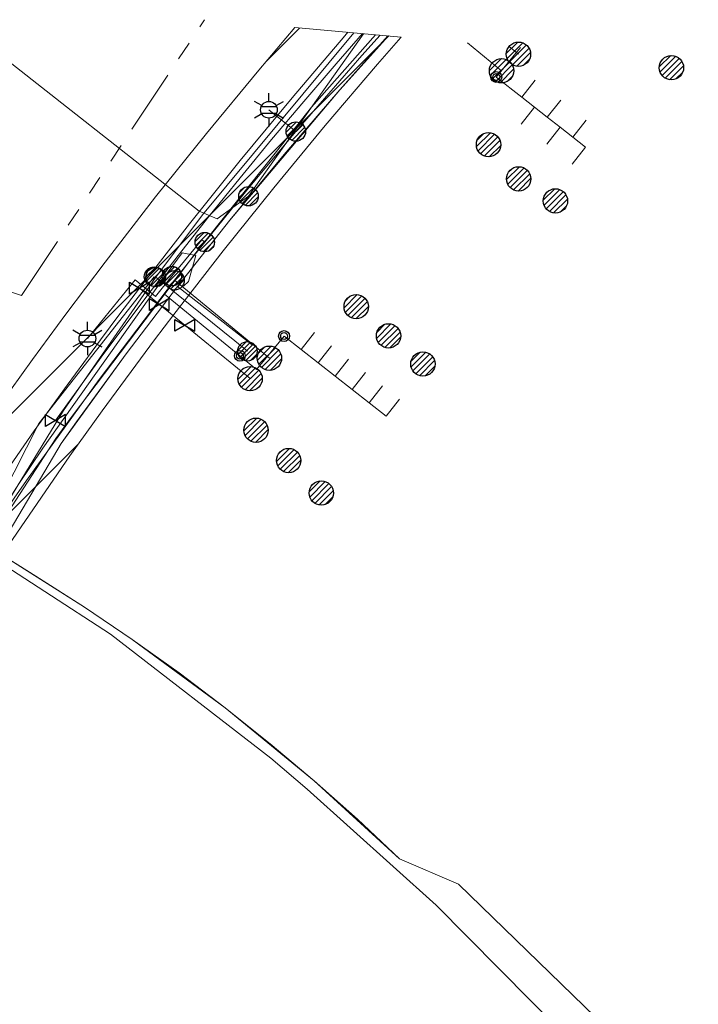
# Model space of a CAD drawing. Header units: metres. Extents: x 197355 to 199157, y 355772 to 356286.
# Tile 117 of 256: x 197618 to 197650, y 356214 to 356259. Entities that reach past the tile are written whole.
import ezdxf
from ezdxf.enums import TextEntityAlignment as Align
from ezdxf.lldxf.tags import DXFTag

# ---------------------------------------------------------------- set-up
doc = ezdxf.new("R2010")
doc.units = ezdxf.units.M
doc.linetypes.add('RI-GWA', pattern=[18.45, 6, -1.8, 1.75, -1.8, 1.75, -1.8, 1.75, -1.8])
for name, color, linetype, lineweight in [('B-WE-KL-BRANDSTOF_ENEXISNETBEHEERB.V.-G', 40, 'KL-BRANDSTOF-N', 18), ('B-WE-KL-BRANDSTOF_ENEXISNETBEHEERB.V.-V', 40, 'Continuous', 18), ('B-WE-KL-DATA_ENEXISNETBEHEERB.V.-G', 90, 'KL-DATA-N', 18), ('B-WE-KL-DATA_HULPSTUK_KPNB.V.-S', 90, 'Continuous', 25), ('B-WE-KL-DATA_KABELBUNDEL_KPNB.V.-G', 90, 'Continuous', 18), ('B-WE-KL-DATA_KABELBUNDEL_ZIGGOB.V.-G', 94, 'Continuous', 18), ('B-WE-KL-DATA_TELECOM_ZIGGOB.V.-G', 94, 'KL-TELECOM-ALGEMEEN-N', 18), ('B-WE-KL-ET_LS_ENEXISNETBEHEERB.V.-G', 190, 'KL-LS-N', 18), ('B-WE-KL-ET_LS_HULPSTUK_ENEXISNETBEHEERB.V.-S', 190, 'Continuous', 25), ('B-WE-KL-ET_LS_KABELBUNDEL_ENEXISNETBEHEERB.V.-G', 190, 'KL-BUNDEL-N', 18), ('B-WE-KL-ET_MS_10 kV_ENEXISNETBEHEERB.V.-G', 130, 'KL-MS-N', 18), ('B-WE-KL-ET_MS_ENEXISNETBEHEERB.V.-G', 130, 'KL-MS-N', 18), ('B-WE-KL-ET_MS_HULPSTUK_MOF_ENEXISNETBEHEERB.V.-S', 130, 'Continuous', 25), ('B-WE-KL-GAS_HULPSTUK_ENEXISNETBEHEERB.V.-S', 30, 'Continuous', 25), ('B-WE-KL-GAS_LD_ENEXISNETBEHEERB.V.-G', 50, 'KL-GAS-LD-N', 18), ('B-WE-KL-GAS_LD_HOOFDLEIDING_30 MBAR_PVC_250_ENEXISNETBEHEERB.V.-G', 50, 'KL-GAS-LD-N', 18), ('B-WE-KL-GAS_LD_HOOFDLEIDING_30 MBAR_PVC_ENEXISNETBEHEERB.V.-G', 50, 'KL-GAS-LD-N', 18), ('B-WE-KL-WATER_HULPSTUK_NVWATERLEIDINGMAATSCHAPPIJLIMBURG-S', 170, 'Continuous', 25), ('B-WE-KL-WATER_TRANSPORTLEIDING_NVWATERLEIDINGMAATSCHAPPIJLIMBURG-G', 170, 'KL-WATER-TR-N', 18), ('B-WE-RI-GWA_GEMEENTEROERMOND-G', 30, 'RI-GWA', 18)]:
    doc.layers.add(name, color=color, linetype=linetype, lineweight=lineweight)
doc.styles.add('NLCS-ISO', font='NLCS-ISO.ttf')
doc.styles.get("Standard").update_dxf_attribs({"font": 'isocp.shx'})
tags = doc.linetypes.add('KL-BRANDSTOF-N', pattern='A,4,-0.5,[105,NLCS.SHX,S=0.5,R=0,X=0.75,Y=0],-2,4,-1,["B",Standard,S=1,R=0,X=-0.15,Y=-0.5],-1.5', length=13).pattern_tags.tags
tags[18] = DXFTag(74, 10)
doc.linetypes.add('KL-BUNDEL-N', pattern='A,28,-5,[103,NLCS.SHX,S=1.25,R=0,X=0,Y=0],-5,[103,NLCS.SHX,S=1.25,R=0,X=0,Y=0],-5,[103,NLCS.SHX,S=1.25,R=0,X=0,Y=0],-5,[103,NLCS.SHX,S=1.25,R=0,X=0,Y=0],-5', length=53)
tags = doc.linetypes.add('KL-DATA-N', pattern='A,4,-1,[101,NLCS.SHX,S=0.5,R=0,X=0,Y=0],-1,4,-1,["D",Standard,S=1,R=0,X=-0.25,Y=-0.5],-1.5', length=12.5).pattern_tags.tags
tags[18] = DXFTag(74, 10)
tags = doc.linetypes.add('KL-GAS-LD-N', pattern='A,4,-1,[69,NLCS.SHX,S=0.5,R=0,X=0,Y=0],-1,4,-1,["L",Standard,S=1,R=0,X=0.25,Y=-0.5],-2', length=13).pattern_tags.tags
tags[18] = DXFTag(74, 10)
tags = doc.linetypes.add('KL-LS-N', pattern='A,4,-1,[103,NLCS.SHX,S=0.75,R=0,X=0,Y=0],-1,4,-1,["L",Standard,S=1,R=0,X=0,Y=-0.5],-2', length=13).pattern_tags.tags
tags[18] = DXFTag(74, 10)
tags = doc.linetypes.add('KL-MS-N', pattern='A,4,-1,[103,NLCS.SHX,S=0.75,R=0,X=0,Y=0],-1,4,-1,["M",Standard,S=1,R=0,X=0,Y=-0.5],-2', length=13).pattern_tags.tags
tags[18] = DXFTag(74, 10)
doc.linetypes.add('KL-TELECOM-ALGEMEEN-N', pattern='A,7,-1,[101,NLCS.SHX,S=0.5,R=0,X=0,Y=0],-1', length=9)
doc.linetypes.add('KL-WATER-TR-N', pattern='A,7,-0.5,[168,NLCS.SHX,S=0.75,R=0,X=0.75,Y=0],-2,[168,NLCS.SHX,S=0.75,R=0,X=0.75,Y=0],-2', length=11.5)

# ---------------------------------------------------------------- blocks, each defined once
blk = doc.blocks.new('SKL-ET_HULP_MOF-SO')
h = blk.add_hatch()
h.set_pattern_fill('ANSI31', color=256, scale=6, style=0)
h.set_pattern_definition([(45, (-2.25, -126.982), (-0.53033, 0.53033), [])])
edge = h.paths.add_edge_path()
edge.add_arc((0, 0), 2.25, 0, 360)
at = {"linetype": 'Continuous'}
blk.add_circle((0, 0), 2.25, dxfattribs=at)
blk = doc.blocks.new('SKL-WTB_HULP_AANSLUITPUNT-SO')
h = blk.add_hatch()
h.set_pattern_fill('ANSI31', color=256, scale=3, style=0)
h.set_pattern_definition([(45, (-1.125, -63.491), (-0.265165, 0.265165), [])])
edge = h.paths.add_edge_path()
edge.add_arc((0, 0), 1.125, 0, 360)
at = {"linetype": 'Continuous'}
blk.add_circle((0, 0), 1.125, dxfattribs=at)
blk = doc.blocks.new('SKL-WTB_HULP_AFSLUITER-SO')
for p, q in [((2.3, 1.37), (-2.3, -1.37)), ((-2.3, 1.37), (2.3, -1.37)), ((2.3, -1.37), (2.3, 1.37))]:
    blk.add_line(p, q)
at = {"ltscale": 0.1}
blk.add_line((-2.3, -1.37), (-2.3, 1.37), dxfattribs=at)
blk = doc.blocks.new('SKL-ET_HULP_AANSLUITPUNT-SO')
h = blk.add_hatch()
h.set_pattern_fill('ANSI31', color=256, scale=30, style=0)
h.set_pattern_definition([(45, (-11.25, -634.91), (-2.65165, 2.65165), [])])
edge = h.paths.add_edge_path()
edge.add_arc((0, 0), 11.25, 0, 360)
at = {"linetype": 'Continuous'}
blk.add_circle((0, 0), 11.25, dxfattribs=at)
blk = doc.blocks.new('B-SIE-WEG_LICHTMAST-SO')
at = {"ltscale": 0.1}
for p, q in [((0, 0.386), (0, 0.772)), ((-0.334, 0.193), (-0.668, 0.386)), ((0.334, 0.193), (0.668, 0.386)), ((-0.334, -0.193), (-0.668, -0.386)), ((0, -0.386), (0, -0.772)), ((0.334, -0.193), (0.668, -0.386))]:
    blk.add_line(p, q, dxfattribs=at)
at = {"flags": 128}
for points in [[(-0.354, 0.152), (0.354, 0.152)], [(-0.354, -0.152), (0.354, -0.152)]]:
    blk.add_lwpolyline(points, dxfattribs=at)
at = {"ltscale": 0.1}
blk.add_circle((0, 0), 0.386, dxfattribs=at)
at = {"style": 'NLCS-ISO'}
blk.add_attdef('TYPE', text='', height=0.549, dxfattribs=at).set_placement((0, 0.772), align=Align.BOTTOM_CENTER)
blk = doc.blocks.new('SIE-WEG_AFVALBAK_TYPE_01')
for radius in [0.25, 0.156]:
    blk.add_circle((0, 0), radius)

msp = doc.modelspace()

# ---------------------------------------------------------------- hatches: boundary and pattern name
at = {"layer": 'B-WE-KL-BRANDSTOF_ENEXISNETBEHEERB.V.-V'}
h = msp.add_hatch(dxfattribs=at)
h.set_pattern_fill('ANSI31', color=256, style=0)
h.paths.add_polyline_path([(197631.164, 356258.643), (197636.077, 356258.211), (197636.063, 356258.195), (197634.979, 356256.953), (197632.561, 356254.117), (197630.183, 356251.242), (197627.85, 356248.331), (197625.562, 356245.383), (197624.672, 356244.212), (197622.244, 356240.938), (197620.747, 356238.861), (197617.939, 356234.74), (197615.229, 356230.553), (197612.621, 356226.303), (197610.11, 356221.985), (197608.223, 356218.576), (197606.404, 356215.141), (197604.463, 356211.292), (197602.602, 356207.408), (197600.824, 356203.491), (197599.12, 356199.522), (197598.369, 356197.698), (197597.528, 356195.595), (197596.661, 356193.359), (197595.782, 356191.224), (197594.152, 356187.107), (197592.596, 356182.961), (197591.107, 356178.753), (197590.173, 356175.984), (197589.189, 356172.936), (197581.755, 356145.525), (197581.413, 356144.326), (197577.519, 356131.261), (197576.924, 356127.605), (197575.042, 356120.475), (197573.866, 356116.266), (197573.99, 356116), (197575.397, 356115.218), (197575.595, 356115.061), (197575.771, 356114.881), (197575.924, 356114.679), (197576.051, 356114.459), (197576.148, 356114.227), (197576.215, 356113.982), (197576.251, 356113.732), (197576.255, 356113.48), (197576.227, 356113.228), (197576.168, 356112.983), (197576.077, 356112.746), (197575.958, 356112.523), (197575.813, 356112.317), (197575.642, 356112.131), (197575.448, 356111.967), (197575.236, 356111.83), (197575.008, 356111.72), (197574.768, 356111.64), (197574.521, 356111.592), (197574.268, 356111.574), (197574.267, 356111.574), (197574.016, 356111.589), (197573.768, 356111.635), (197573.527, 356111.712), (197573.297, 356111.82), (197571.494, 356112.806), (197571.316, 356112.917), (197571.118, 356113.073), (197570.941, 356113.253), (197570.788, 356113.456), (197570.662, 356113.674), (197569.868, 356115.387), (197569.795, 356115.628), (197569.751, 356115.878), (197569.741, 356116.13), (197569.761, 356116.382), (197569.814, 356116.629), (197571.177, 356121.508), (197573.031, 356128.531), (197573.59, 356132.023), (197573.648, 356132.278), (197577.577, 356145.46), (197577.904, 356146.607), (197585.366, 356174.112), (197586.373, 356177.232), (197587.32, 356180.042), (197588.848, 356184.358), (197590.426, 356188.564), (197592.067, 356192.707), (197592.957, 356194.869), (197593.811, 356197.072), (197594.663, 356199.204), (197595.432, 356201.071), (197597.156, 356205.086), (197598.986, 356209.118), (197600.882, 356213.075), (197602.84, 356216.955), (197603.695, 356218.592), (197604.711, 356220.49), (197606.261, 356223.303), (197609.175, 356228.335), (197611.859, 356232.706), (197614.62, 356236.973), (197617.485, 356241.176), (197619.02, 356243.306), (197620.565, 356245.402), (197622.383, 356247.811), (197624.72, 356250.821), (197627.071, 356253.755), (197629.485, 356256.675)])

# ---------------------------------------------------------------- linework, layer by layer
at = {"layer": 'B-WE-KL-BRANDSTOF_ENEXISNETBEHEERB.V.-G', "ltscale": 0.5, "flags": 128}
msp.add_lwpolyline([(197631.164, 356258.643), (197636.077, 356258.211), (197636.063, 356258.195), (197634.979, 356256.953), (197632.561, 356254.117), (197630.183, 356251.242), (197627.85, 356248.331), (197625.562, 356245.383), (197624.672, 356244.212), (197622.244, 356240.938), (197620.747, 356238.861), (197617.939, 356234.74), (197615.229, 356230.553), (197612.621, 356226.303), (197610.11, 356221.985), (197608.223, 356218.576), (197606.404, 356215.141), (197604.463, 356211.292), (197602.602, 356207.408), (197600.824, 356203.491), (197599.12, 356199.522), (197598.369, 356197.698), (197597.528, 356195.595), (197596.661, 356193.359), (197595.782, 356191.224), (197594.152, 356187.107), (197592.596, 356182.961), (197591.107, 356178.753), (197590.173, 356175.984), (197589.189, 356172.936), (197581.755, 356145.525), (197581.413, 356144.326), (197577.519, 356131.261), (197576.924, 356127.605), (197575.042, 356120.475), (197573.866, 356116.266), (197573.99, 356116), (197575.397, 356115.218), (197575.595, 356115.061), (197575.771, 356114.881), (197575.924, 356114.679), (197576.051, 356114.459), (197576.148, 356114.227), (197576.215, 356113.982), (197576.251, 356113.732), (197576.255, 356113.48), (197576.227, 356113.228), (197576.168, 356112.983), (197576.077, 356112.746), (197575.958, 356112.523), (197575.813, 356112.317), (197575.642, 356112.131), (197575.448, 356111.967), (197575.236, 356111.83), (197575.008, 356111.72), (197574.768, 356111.64), (197574.521, 356111.592), (197574.268, 356111.574), (197574.267, 356111.574), (197574.016, 356111.589), (197573.768, 356111.635), (197573.527, 356111.712), (197573.297, 356111.82), (197571.494, 356112.806), (197571.316, 356112.917), (197571.118, 356113.073), (197570.941, 356113.253), (197570.788, 356113.456), (197570.662, 356113.674), (197569.868, 356115.387), (197569.795, 356115.628), (197569.751, 356115.878), (197569.741, 356116.13), (197569.761, 356116.382), (197569.814, 356116.629), (197571.177, 356121.508), (197573.031, 356128.531), (197573.59, 356132.023), (197573.648, 356132.278), (197577.577, 356145.46), (197577.904, 356146.607), (197585.366, 356174.112), (197586.373, 356177.232), (197587.32, 356180.042), (197588.848, 356184.358), (197590.426, 356188.564), (197592.067, 356192.707), (197592.957, 356194.869), (197593.811, 356197.072), (197594.663, 356199.204), (197595.432, 356201.071), (197597.156, 356205.086), (197598.986, 356209.118), (197600.882, 356213.075), (197602.84, 356216.955), (197603.695, 356218.592), (197604.711, 356220.49), (197606.261, 356223.303), (197609.175, 356228.335), (197611.859, 356232.706), (197614.62, 356236.973), (197617.485, 356241.176), (197619.02, 356243.306), (197620.565, 356245.402), (197622.383, 356247.811), (197624.72, 356250.821), (197627.071, 356253.755), (197629.485, 356256.675), (197631.164, 356258.643)], close=True, dxfattribs=at)
at = {"layer": 'B-WE-KL-DATA_ENEXISNETBEHEERB.V.-G', "ltscale": 0.5, "flags": 128}
msp.add_lwpolyline([(197616.683, 356258.048), (197626.729, 356250.161)], dxfattribs=at)
at = {"layer": 'B-WE-KL-DATA_KABELBUNDEL_KPNB.V.-G', "ltscale": 0.5, "flags": 128}
for points in [[(197624.725, 356247.116), (197626.886, 356250), (197633.881, 356258.404)], [(197624.648, 356247.134), (197619.327, 356240.356), (197614.753, 356231.379), (197614.144, 356230.183), (197614.118, 356230.182), (197614.108, 356230.182), (197610.953, 356230.13), (197602.091, 356237.523), (197601.341, 356238.148), (197598.924, 356240.165)], [(197616.539, 356234.556), (197620.466, 356240.944), (197624.725, 356247.116)], [(197628.963, 356243.685), (197628.375, 356244.164), (197624.725, 356247.116)], [(197676.318, 356182.129), (197672.089, 356186.197), (197668.947, 356189.22), (197663.999, 356193.98), (197657.211, 356200.779), (197643.532, 356212.193), (197637.696, 356218.084), (197631.726, 356223.457), (197630.044, 356224.889), (197622.633, 356230.615), (197616.539, 356234.556)]]:
    msp.add_lwpolyline(points, dxfattribs=at)
at = {"layer": 'B-WE-KL-DATA_KABELBUNDEL_ZIGGOB.V.-G', "ltscale": 0.5, "flags": 128}
for points in [[(197625.724, 356246.676), (197628.159, 356249.747), (197633.23, 356255.775), (197635.49, 356258.263)], [(197617.379, 356234.415), (197620.349, 356239.429), (197623.355, 356243.566), (197625.724, 356246.676)], [(197629.186, 356243.984), (197625.724, 356246.676)], [(197675.307, 356183.292), (197655.637, 356202.648), (197638.727, 356219.059), (197635.992, 356220.235), (197632.055, 356223.831), (197627.932, 356227.213), (197623.636, 356230.373), (197621.427, 356231.866), (197617.379, 356234.415)]]:
    msp.add_lwpolyline(points, dxfattribs=at)
at = {"layer": 'B-WE-KL-DATA_TELECOM_ZIGGOB.V.-G', "ltscale": 0.5, "flags": 128}
for points in [[(197657.015, 356162.608), (197657.585, 356162.134), (197672.385, 356179.902), (197675.307, 356183.292), (197655.637, 356202.648), (197638.727, 356219.059), (197635.992, 356220.235), (197634.047, 356222.059), (197632.055, 356223.831), (197630.016, 356225.55), (197627.932, 356227.213), (197625.805, 356228.822), (197623.636, 356230.373), (197621.427, 356231.866), (197619.179, 356233.3), (197617.379, 356234.415), (197620.349, 356239.429), (197621.054, 356240.42), (197623.355, 356243.566), (197625.724, 356246.676), (197628.159, 356249.747), (197630.661, 356252.781), (197633.23, 356255.775), (197635.45, 356258.266)], [(197629.186, 356243.984), (197625.724, 356246.676), (197628.159, 356249.747), (197630.661, 356252.781), (197633.23, 356255.775), (197635.45, 356258.266)], [(197629.186, 356243.984), (197625.724, 356246.676), (197628.159, 356249.747), (197630.661, 356252.781), (197633.23, 356255.775), (197635.45, 356258.266)], [(197629.186, 356243.984), (197625.724, 356246.676), (197628.159, 356249.747), (197630.661, 356252.781), (197633.23, 356255.775), (197635.45, 356258.266)], [(197629.186, 356243.984), (197625.724, 356246.676), (197628.159, 356249.747), (197630.661, 356252.781), (197633.23, 356255.775), (197635.45, 356258.266)], [(197629.186, 356243.984), (197625.724, 356246.676), (197628.159, 356249.747), (197630.661, 356252.781), (197633.23, 356255.775), (197635.45, 356258.266)], [(197629.186, 356243.984), (197625.724, 356246.676), (197628.159, 356249.747), (197630.661, 356252.781), (197633.23, 356255.775), (197635.45, 356258.266)], [(197629.186, 356243.984), (197625.724, 356246.676), (197628.159, 356249.747), (197630.661, 356252.781), (197633.23, 356255.775), (197635.45, 356258.266)], [(197629.186, 356243.984), (197625.724, 356246.676), (197628.159, 356249.747), (197630.661, 356252.781), (197633.23, 356255.775), (197635.45, 356258.266)], [(197629.186, 356243.984), (197625.724, 356246.676), (197628.159, 356249.747), (197630.661, 356252.781), (197633.23, 356255.775), (197635.45, 356258.266)], [(197629.186, 356243.984), (197625.724, 356246.676), (197628.159, 356249.747), (197630.661, 356252.781), (197633.23, 356255.775), (197635.45, 356258.266)], [(197629.186, 356243.984), (197625.724, 356246.676), (197628.159, 356249.747), (197630.661, 356252.781), (197633.23, 356255.775), (197635.45, 356258.266)], [(197629.186, 356243.984), (197625.724, 356246.676), (197628.159, 356249.747), (197630.661, 356252.781), (197633.23, 356255.775), (197635.45, 356258.266)], [(197629.186, 356243.984), (197625.724, 356246.676), (197628.159, 356249.747), (197630.661, 356252.781), (197633.23, 356255.775), (197635.45, 356258.266)], [(197657.015, 356162.608), (197657.585, 356162.134), (197672.385, 356179.902), (197675.307, 356183.292), (197655.637, 356202.648), (197638.727, 356219.059), (197635.992, 356220.235), (197634.047, 356222.059), (197632.055, 356223.831), (197630.016, 356225.55), (197627.932, 356227.213), (197625.805, 356228.822), (197623.636, 356230.373), (197621.427, 356231.866), (197619.179, 356233.3), (197617.379, 356234.415), (197614.832, 356230.117), (197613.803, 356228.425), (197612.771, 356226.691), (197611.736, 356224.914), (197610.699, 356223.096), (197609.661, 356221.235), (197608.62, 356219.334), (197607.578, 356217.393), (197606.534, 356215.411), (197605.374, 356213.164), (197604.305, 356211.051), (197604.662, 356210.872)]]:
    msp.add_lwpolyline(points, dxfattribs=at)
at = {"layer": 'B-WE-KL-ET_LS_ENEXISNETBEHEERB.V.-G', "ltscale": 0.5, "flags": 128}
for points in [[(197616.121, 356233.885), (197617.141, 356235.395), (197618.173, 356236.896), (197618.745, 356237.716), (197622.11, 356242.386), (197625.596, 356246.966), (197626.292, 356247.851), (197626.993, 356248.732), (197629.079, 356251.303), (197631.203, 356253.842), (197634.25, 356257.351), (197635.107, 356258.297)], [(197641.062, 356257.773), (197641.498, 356257.416)], [(197631.203, 356253.842), (197629.959, 356254.848)], [(197626.993, 356248.732), (197626.854, 356248.844), (197625.474, 356247.158)], [(197625.474, 356247.158), (197624.709, 356246.223), (197623.78, 356246.983), (197621.564, 356244.276)], [(197625.596, 356246.966), (197629.982, 356243.367)]]:
    msp.add_lwpolyline(points, dxfattribs=at)
at = {"layer": 'B-WE-KL-ET_LS_KABELBUNDEL_ENEXISNETBEHEERB.V.-G', "ltscale": 0.5, "flags": 128}
msp.add_lwpolyline([(197635.107, 356258.297), (197634.25, 356257.351), (197631.203, 356253.842), (197629.079, 356251.303), (197626.993, 356248.732), (197626.292, 356247.851), (197625.596, 356246.966), (197622.11, 356242.386), (197618.745, 356237.716), (197618.173, 356236.896), (197617.141, 356235.395), (197616.121, 356233.885)], dxfattribs=at)
at = {"layer": 'B-WE-KL-ET_MS_10 kV_ENEXISNETBEHEERB.V.-G', "ltscale": 0.5, "flags": 128}
for points in [[(197629.016, 356250.852), (197634.332, 356258.365)], [(197600.431, 356242.505), (197603.898, 356241.402), (197609.705, 356249.929), (197616.297, 356258.231), (197616.683, 356258.048), (197626.729, 356250.161), (197627.57, 356249.814), (197629.016, 356250.852)], [(197609.591, 356222.283), (197609.587, 356222.04), (197609.206, 356221.662), (197609.016, 356221.982), (197610.815, 356225.183), (197611.81, 356226.918), (197613.47, 356229.755), (197614.512, 356231.462), (197618.388, 356237.558), (197619.504, 356239.217), (197625.09, 356247.066), (197625.955, 356248.242), (197626.584, 356248.117), (197626.244, 356246.912), (197626.011, 356246.691)]]:
    msp.add_lwpolyline(points, dxfattribs=at)
at = {"layer": 'B-WE-KL-ET_MS_ENEXISNETBEHEERB.V.-G', "ltscale": 0.5, "flags": 128}
for points in [[(197629.016, 356250.852), (197634.332, 356258.365)], [(197616.683, 356258.048), (197626.729, 356250.161)], [(197626.729, 356250.161), (197627.57, 356249.814), (197629.016, 356250.852)], [(197609.591, 356222.283), (197609.587, 356222.04), (197609.206, 356221.662), (197609.016, 356221.982), (197610.815, 356225.183), (197611.81, 356226.918), (197613.47, 356229.755), (197614.512, 356231.462), (197618.388, 356237.558), (197619.504, 356239.217), (197625.09, 356247.066), (197625.955, 356248.242), (197626.584, 356248.117), (197626.244, 356246.912), (197626.011, 356246.691)]]:
    msp.add_lwpolyline(points, dxfattribs=at)
at = {"layer": 'B-WE-KL-GAS_LD_ENEXISNETBEHEERB.V.-G', "ltscale": 0.5, "flags": 128}
for points in [[(197620.094, 356240.489), (197622.201, 356243.408), (197624.358, 356246.29), (197625.76, 356248.11), (197627.182, 356249.915), (197628.624, 356251.704), (197630.085, 356253.477), (197631.566, 356255.234), (197633.065, 356256.975), (197634.292, 356258.368)], [(197639.134, 356257.942), (197640.714, 356256.65)], [(197626.072, 356244.889), (197629.089, 356242.424)]]:
    msp.add_lwpolyline(points, dxfattribs=at)
at = {"layer": 'B-WE-KL-GAS_LD_HOOFDLEIDING_30 MBAR_PVC_250_ENEXISNETBEHEERB.V.-G', "ltscale": 0.5, "flags": 128}
msp.add_lwpolyline([(197574.257, 356113.574), (197572.455, 356114.56), (197571.74, 356116.091), (197573.108, 356120.985), (197574.99, 356128.116), (197575.565, 356131.707), (197579.674, 356145.494), (197585.306, 356166.293), (197587.271, 356173.504), (197587.767, 356175.059), (197588.274, 356176.611), (197589.215, 356179.403), (197590.19, 356182.184), (197590.454, 356182.92), (197590.721, 356183.656), (197591.494, 356185.745), (197592.286, 356187.828), (197593.096, 356189.903), (197593.926, 356191.97), (197594.325, 356192.945), (197594.815, 356194.128), (197595.668, 356196.33), (197596.516, 356198.451), (197596.953, 356199.518), (197597.279, 356200.304), (197598.126, 356202.305), (197598.994, 356204.297), (197599.882, 356206.281), (197600.79, 356208.255), (197601.719, 356210.219), (197602.667, 356212.174), (197603.636, 356214.119), (197604.625, 356216.054), (197605.459, 356217.649), (197606.465, 356219.529), (197607.562, 356221.532), (197608.373, 356222.977), (197609.625, 356225.161), (197610.904, 356227.329), (197612.208, 356229.482), (197613.538, 356231.62), (197614.893, 356233.741), (197616.273, 356235.847), (197617.678, 356237.935), (197619.108, 356240.007), (197620.63, 356242.119), (197622.175, 356244.215), (197623.072, 356245.411), (197623.976, 356246.602), (197626.281, 356249.571), (197628.632, 356252.504), (197631.027, 356255.4), (197633.466, 356258.26), (197633.613, 356258.428)], dxfattribs=at)
at = {"layer": 'B-WE-KL-GAS_LD_HOOFDLEIDING_30 MBAR_PVC_ENEXISNETBEHEERB.V.-G', "ltscale": 0.5, "flags": 128}
for points in [[(197623.976, 356246.602), (197624.894, 356245.852)], [(197624.894, 356245.852), (197626.072, 356244.889)]]:
    msp.add_lwpolyline(points, dxfattribs=at)
at = {"layer": 'B-WE-KL-WATER_TRANSPORTLEIDING_NVWATERLEIDINGMAATSCHAPPIJLIMBURG-G', "ltscale": 0.5, "flags": 128}
for points in [[(197634.893, 356258.315), (197631.935, 356254.974), (197630.305, 356252.92), (197626.523, 356248.155), (197624.954, 356246.09), (197620.856, 356240.695), (197620.112, 356239.662), (197611.409, 356226.291)], [(197641.59, 356257.726), (197640.473, 356256.362)], [(197640.473, 356256.362), (197641.652, 356255.435)], [(197641.652, 356255.435), (197642.27, 356256.221)], [(197641.652, 356255.435), (197642.242, 356254.971)], [(197642.831, 356254.508), (197643.449, 356255.294)], [(197642.242, 356254.971), (197641.624, 356254.185)], [(197642.242, 356254.971), (197642.831, 356254.508)], [(197642.831, 356254.508), (197643.421, 356254.044)], [(197644.01, 356253.581), (197644.629, 356254.367)], [(197643.421, 356254.044), (197642.803, 356253.258)], [(197643.421, 356254.044), (197644.01, 356253.581)], [(197644.01, 356253.581), (197644.6, 356253.117), (197643.982, 356252.331)], [(197624.954, 356246.09), (197624.984, 356246.13), (197625.136, 356246.329), (197628.617, 356243.478)], [(197628.617, 356243.478), (197629.391, 356242.844), (197630.658, 356244.392)], [(197630.658, 356244.392), (197631.445, 356243.775)], [(197631.445, 356243.775), (197632.062, 356244.562)], [(197631.445, 356243.775), (197632.232, 356243.158)], [(197632.232, 356243.158), (197632.849, 356243.946)], [(197633.019, 356242.542), (197633.636, 356243.329)], [(197632.232, 356243.158), (197633.019, 356242.542)], [(197633.019, 356242.542), (197633.807, 356241.925)], [(197633.807, 356241.925), (197634.423, 356242.712)], [(197633.807, 356241.925), (197634.594, 356241.308)], [(197634.594, 356241.308), (197635.21, 356242.095)], [(197634.594, 356241.308), (197635.381, 356240.691), (197635.998, 356241.479)]]:
    msp.add_lwpolyline(points, dxfattribs=at)
at = {"layer": 'B-WE-RI-GWA_GEMEENTEROERMOND-G', "ltscale": 0.5, "flags": 128}
for points in [[(197618.521, 356246.263), (197626.984, 356259.011)], [(197618.521, 356246.263), (197590.491, 356255.554)]]:
    msp.add_lwpolyline(points, dxfattribs=at)

# ---------------------------------------------------------------- block references
at = {"layer": 'B-WE-KL-DATA_HULPSTUK_KPNB.V.-S', "xscale": 0.2, "yscale": 0.2, "zscale": 0.2}
for p in [(197624.648, 356247.134), (197624.725, 356247.116), (197624.725, 356247.116), (197624.725, 356247.116), (197628.963, 356243.685)]:
    msp.add_blockref('SKL-ET_HULP_MOF-SO', p, dxfattribs=at)
at = {"layer": 'B-WE-KL-ET_LS_HULPSTUK_ENEXISNETBEHEERB.V.-S'}
for name, p, xscale, yscale, zscale in [('SKL-ET_HULP_AANSLUITPUNT-SO', (197641.498, 356257.416), 0.05, 0.05, 0.05), ('SKL-ET_HULP_AANSLUITPUNT-SO', (197648.571, 356256.793), 0.05, 0.05, 0.05), ('SKL-ET_HULP_MOF-SO', (197631.203, 356253.842), 0.2, 0.2, 0.2), ('SKL-ET_HULP_AANSLUITPUNT-SO', (197640.113, 356253.234), 0.05, 0.05, 0.05), ('SKL-ET_HULP_AANSLUITPUNT-SO', (197641.508, 356251.655), 0.05, 0.05, 0.05), ('SKL-ET_HULP_AANSLUITPUNT-SO', (197643.207, 356250.637), 0.05, 0.05, 0.05), ('SKL-ET_HULP_MOF-SO', (197626.993, 356248.732), 0.2, 0.2, 0.2), ('SKL-ET_HULP_MOF-SO', (197625.474, 356247.158), 0.2, 0.2, 0.2), ('SKL-ET_HULP_MOF-SO', (197625.596, 356246.966), 0.2, 0.2, 0.2), ('SKL-ET_HULP_AANSLUITPUNT-SO', (197633.993, 356245.75), 0.05, 0.05, 0.05), ('SKL-ET_HULP_AANSLUITPUNT-SO', (197635.489, 356244.399), 0.05, 0.05, 0.05), ('SKL-ET_HULP_AANSLUITPUNT-SO', (197629.982, 356243.367), 0.05, 0.05, 0.05), ('SKL-ET_HULP_AANSLUITPUNT-SO', (197637.078, 356243.101), 0.05, 0.05, 0.05), ('SKL-ET_HULP_AANSLUITPUNT-SO', (197629.364, 356240.038), 0.05, 0.05, 0.05), ('SKL-ET_HULP_AANSLUITPUNT-SO', (197630.871, 356238.639), 0.05, 0.05, 0.05), ('SKL-ET_HULP_AANSLUITPUNT-SO', (197632.379, 356237.137), 0.05, 0.05, 0.05)]:
    msp.add_blockref(name, p, dxfattribs=dict(at, xscale=xscale, yscale=yscale, zscale=zscale))
for p in [(197629.959, 356254.848), (197621.564, 356244.276)]:
    msp.add_blockref('B-SIE-WEG_LICHTMAST-SO', p, dxfattribs=at)
at = {"layer": 'B-WE-KL-ET_MS_HULPSTUK_MOF_ENEXISNETBEHEERB.V.-S', "xscale": 0.2, "yscale": 0.2, "zscale": 0.2}
msp.add_blockref('SKL-ET_HULP_MOF-SO', (197629.016, 356250.852), dxfattribs=at)
at = {"layer": 'B-WE-KL-GAS_HULPSTUK_ENEXISNETBEHEERB.V.-S'}
for name, p, xscale, yscale, zscale in [('SKL-WTB_HULP_AANSLUITPUNT-SO', (197648.571, 356256.793), 0.5, 0.5, 0.5), ('SKL-WTB_HULP_AANSLUITPUNT-SO', (197640.714, 356256.65), 0.5, 0.5, 0.5), ('SKL-WTB_HULP_AANSLUITPUNT-SO', (197640.113, 356253.234), 0.5, 0.5, 0.5), ('SKL-WTB_HULP_AANSLUITPUNT-SO', (197641.508, 356251.655), 0.5, 0.5, 0.5), ('SKL-WTB_HULP_AANSLUITPUNT-SO', (197643.207, 356250.637), 0.5, 0.5, 0.5), ('SKL-WTB_HULP_AFSLUITER-SO', (197623.976, 356246.602), 0.2, 0.2, 0.2), ('SKL-WTB_HULP_AFSLUITER-SO', (197624.894, 356245.852), 0.2, 0.2, 0.2), ('SKL-WTB_HULP_AANSLUITPUNT-SO', (197633.993, 356245.75), 0.5, 0.5, 0.5), ('SKL-WTB_HULP_AFSLUITER-SO', (197626.072, 356244.889), 0.2, 0.2, 0.2), ('SKL-WTB_HULP_AANSLUITPUNT-SO', (197635.489, 356244.399), 0.5, 0.5, 0.5), ('SKL-WTB_HULP_AANSLUITPUNT-SO', (197637.078, 356243.101), 0.5, 0.5, 0.5), ('SKL-WTB_HULP_AANSLUITPUNT-SO', (197629.089, 356242.424), 0.5, 0.5, 0.5), ('SKL-WTB_HULP_AFSLUITER-SO', (197620.094, 356240.489), 0.2, 0.2, 0.2), ('SKL-WTB_HULP_AANSLUITPUNT-SO', (197629.364, 356240.038), 0.5, 0.5, 0.5), ('SKL-WTB_HULP_AANSLUITPUNT-SO', (197630.871, 356238.639), 0.5, 0.5, 0.5), ('SKL-WTB_HULP_AANSLUITPUNT-SO', (197632.379, 356237.137), 0.5, 0.5, 0.5)]:
    msp.add_blockref(name, p, dxfattribs=dict(at, xscale=xscale, yscale=yscale, zscale=zscale))
at = {"layer": 'B-WE-KL-WATER_HULPSTUK_NVWATERLEIDINGMAATSCHAPPIJLIMBURG-S'}
for p in [(197640.473, 356256.362), (197630.658, 356244.392), (197628.617, 356243.478)]:
    msp.add_blockref('SIE-WEG_AFVALBAK_TYPE_01', p, dxfattribs=at)

doc.saveas('drawing.dxf')
